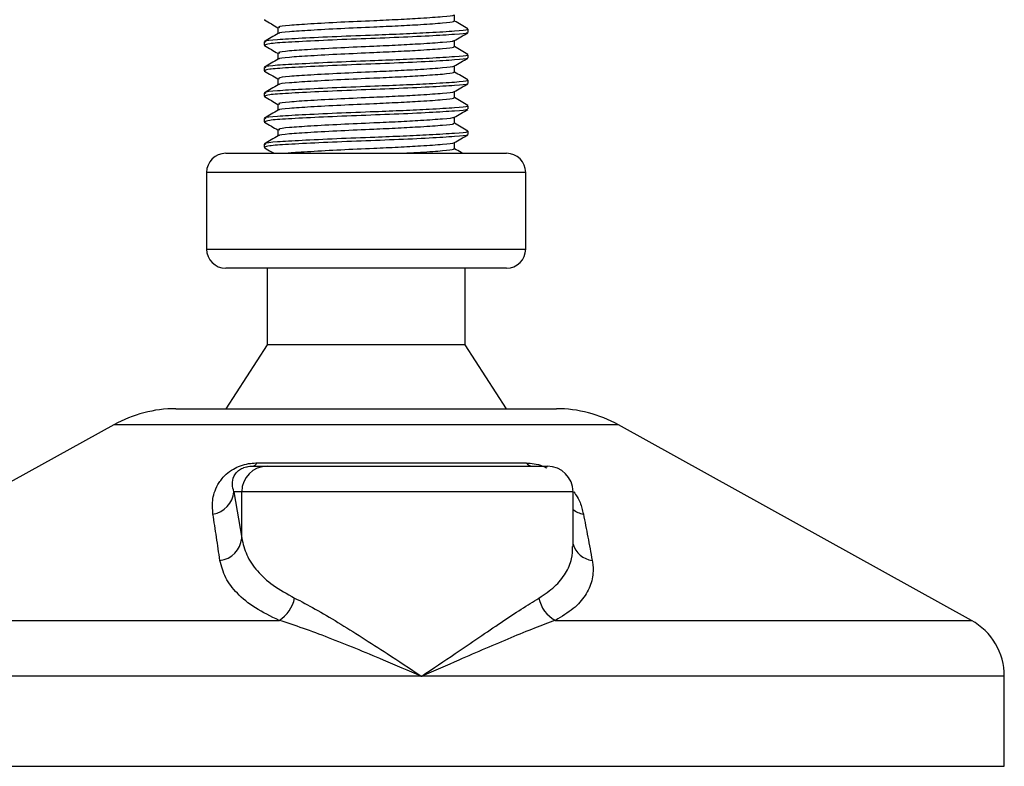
# Model space of a CAD drawing. Header units: millimetres. Extents: x 0 to 420, y 0 to 297.
# Tile 35 of 98: x 138.29 to 141.93, y 194.06 to 196.82. Entities that reach past the tile are written whole.
import ezdxf

# ---------------------------------------------------------------- set-up
doc = ezdxf.new("R2010")
doc.units = ezdxf.units.MM

msp = doc.modelspace()

# ---------------------------------------------------------------- linework, layer by layer
at = {"color": 7, "linetype": 'Continuous', "lineweight": 25}
for p, q in [((139.19829, 196.82139), (139.20147, 196.82087)), ((139.90172, 196.8163), (139.90172, 196.8393)), ((139.24884, 196.7927), (139.24884, 196.76979)), ((139.95281, 196.77504), (139.95281, 196.78684)), ((139.19776, 196.73968), (139.19776, 196.72783)), ((139.90172, 196.72192), (139.90172, 196.74492)), ((139.19829, 196.72701), (139.20147, 196.72649)), ((139.24884, 196.69832), (139.24884, 196.6754)), ((139.95281, 196.68066), (139.95281, 196.69246)), ((139.19776, 196.64529), (139.19776, 196.63345)), ((139.19829, 196.63263), (139.20147, 196.6321)), ((139.90172, 196.62754), (139.90172, 196.65054)), ((139.24884, 196.60394), (139.24884, 196.58102)), ((139.95281, 196.58628), (139.95281, 196.59808)), ((139.19776, 196.55091), (139.19776, 196.53907)), ((139.90172, 196.53315), (139.90172, 196.55616)), ((139.19829, 196.53825), (139.20147, 196.53772)), ((139.24884, 196.50956), (139.24884, 196.48664)), ((139.95281, 196.4919), (139.95281, 196.5037)), ((139.19776, 196.45653), (139.19776, 196.44469)), ((139.19829, 196.44386), (139.20147, 196.44334)), ((139.90172, 196.43877), (139.90172, 196.46178)), ((139.24884, 196.41518), (139.24884, 196.39226)), ((139.95281, 196.39752), (139.95281, 196.40932)), ((139.90172, 196.34439), (139.90172, 196.3674)), ((139.19776, 196.36215), (139.19776, 196.35031)), ((139.19829, 196.34948), (139.20147, 196.34896)), ((139.05618, 196.32808), (140.09438, 196.32808)), ((138.9854, 196.2573), (138.9854, 195.97415)), ((140.16517, 196.2573), (138.9854, 196.2573)), ((140.16517, 195.97415), (140.16517, 196.2573)), ((138.9854, 195.97415), (140.16517, 195.97415)), ((139.05814, 195.90337), (139.05618, 195.90337)), ((140.09438, 195.90337), (139.05814, 195.90337)), ((139.20955, 195.90337), (139.20955, 195.62022)), ((139.94101, 195.62022), (139.94101, 195.90337)), ((139.20955, 195.62022), (139.05618, 195.38427)), ((139.21093, 195.62022), (139.20955, 195.62022)), ((139.94101, 195.62022), (139.21093, 195.62022)), ((140.09438, 195.38427), (139.94101, 195.62022)), ((138.8714, 195.38427), (140.27917, 195.38427)), ((138.64276, 195.32518), (137.33738, 194.6022)), ((140.50781, 195.32518), (138.64276, 195.32518)), ((141.81319, 194.6022), (140.50781, 195.32518)), ((139.15518, 195.17191), (139.20954, 195.17191)), ((139.17075, 195.18373), (140.1667, 195.18373)), ((139.20954, 195.17191), (140.24578, 195.17191)), ((139.08606, 195.07753), (139.11551, 194.90605)), ((139.11551, 195.07753), (139.08606, 195.07753)), ((139.11551, 194.90605), (139.11551, 195.07753)), ((140.34016, 195.07753), (139.11551, 195.07753)), ((140.34016, 194.87539), (140.34016, 195.07753)), ((137.33738, 194.6022), (139.25342, 194.6022)), ((140.27491, 194.6022), (141.81319, 194.6022)), ((139.77987, 194.39579), (137.21574, 194.39579)), ((141.93482, 194.39579), (139.77987, 194.39579)), ((141.93482, 194.06293), (141.93482, 194.39579)), ((137.21574, 194.06293), (141.93482, 194.06293))]:
    msp.add_line(p, q, dxfattribs=at)
for centre, radius, start, end in [((139.05618, 196.2573), 0.07079, 90, 180), ((140.09438, 196.2573), 0.07079, 0, 90), ((139.05618, 195.97415), 0.07079, 180, 270), ((140.09438, 195.97415), 0.07079, 270, 0), ((138.8714, 194.91236), 0.47191, 90, 118.97971), ((140.27917, 194.91236), 0.47191, 61.02029, 90), ((139.20971, 195.0777), 0.0942, 90.1083, 180.10789), ((139.15217, 195.19204), 0.02035, 278.49257, 335.89592), ((140.19121, 195.20312), 0.03126, 218.34182, 266.79191), ((140.24578, 195.07753), 0.09438, 0, 90), ((138.99447, 195.08577), 0.09196, 279.07467, 354.85539), ((140.39654, 195.08715), 0.09396, 233.12971, 258.87121), ((139.02379, 194.91497), 0.09216, 276.94193, 354.44804), ((140.42247, 194.90864), 0.08591, 196.64517, 262.38361), ((139.18625, 194.71013), 0.12713, 301.89425, 348.4889), ((140.32881, 194.70543), 0.11645, 190.22117, 242.43176), ((141.69887, 194.39579), 0.23595, 0, 61.02029)]:
    msp.add_arc(centre, radius, start, end, dxfattribs=at)
for points, knots in [([(139.19921, 196.82085), (139.20775, 196.81591), (139.2243, 196.80633), (139.24084, 196.79675), (139.24884, 196.79211)], [0, 0, 0, 0, 0.51635581, 1, 1, 1, 1]), ([(139.89591, 196.81631), (139.89738, 196.81552), (139.90247, 196.81276), (139.86217, 196.80866), (139.78799, 196.80329), (139.69593, 196.79818), (139.59405, 196.79367), (139.47852, 196.78858), (139.36585, 196.78236), (139.28736, 196.77716), (139.24876, 196.77298), (139.25241, 196.77073), (139.25286, 196.77046)], [0, 0, 0, 0, 0.04909091, 0.17109626, 0.29616782, 0.39231299, 0.48520062, 0.60863681, 0.73550977, 0.85748287, 0.98260048, 1, 1, 1, 1]), ([(139.89726, 196.83837), (139.89761, 196.8381), (139.9005, 196.83587), (139.86112, 196.83227), (139.7882, 196.82688), (139.69588, 196.82177), (139.59408, 196.81726), (139.47845, 196.81218), (139.3661, 196.80595), (139.28647, 196.80075), (139.24719, 196.79613), (139.2529, 196.79345), (139.25442, 196.79273)], [0, 0, 0, 0, 0.0170089, 0.1395429, 0.2651564, 0.3617182, 0.4550083, 0.5789794, 0.7064021, 0.8289037, 0.9545634, 1, 1, 1, 1]), ([(139.95188, 196.78793), (139.94333, 196.79288), (139.92661, 196.80256), (139.90989, 196.81224), (139.90172, 196.81698)], [0, 0, 0, 0, 0.5112595, 1, 1, 1, 1]), ([(139.24996, 196.77043), (139.24142, 196.76548), (139.22433, 196.75558), (139.20724, 196.74569), (139.19869, 196.74074)], [0, 0, 0, 0, 0.4998987, 1, 1, 1, 1]), ([(139.94607, 196.78684), (139.94778, 196.78604), (139.95371, 196.78327), (139.90708, 196.77916), (139.82127, 196.77379), (139.7148, 196.76868), (139.597, 196.76417), (139.46331, 196.75909), (139.33335, 196.75286), (139.2413, 196.74767), (139.19589, 196.74306), (139.20244, 196.74038), (139.20416, 196.73968)], [0, 0, 0, 0, 0.0482673, 0.1669875, 0.2886879, 0.3822403, 0.4726264, 0.5927373, 0.7161886, 0.8348774, 0.9566226, 1, 1, 1, 1]), ([(139.94745, 196.77367), (139.94799, 196.77334), (139.95165, 196.77105), (139.90603, 196.76738), (139.81406, 196.76152), (139.68257, 196.75543), (139.53718, 196.75031), (139.39654, 196.74423), (139.28319, 196.73837), (139.20963, 196.73338), (139.20382, 196.72962), (139.20107, 196.72783)], [0, 0, 0, 0, 0.020946, 0.1431057, 0.2683321, 0.3948123, 0.5164381, 0.6428345, 0.7681974, 0.8902633, 1, 1, 1, 1]), ([(139.90011, 196.74399), (139.90865, 196.74893), (139.92573, 196.75883), (139.94281, 196.76872), (139.95136, 196.77366)], [0, 0, 0, 0, 0.4999098, 1, 1, 1, 1]), ([(139.89726, 196.74399), (139.89761, 196.74372), (139.9005, 196.74149), (139.86112, 196.73789), (139.7882, 196.7325), (139.69588, 196.72739), (139.59408, 196.72288), (139.47845, 196.7178), (139.3661, 196.71157), (139.28647, 196.70637), (139.24719, 196.70175), (139.2529, 196.69907), (139.25442, 196.69835)], [0, 0, 0, 0, 0.0170089, 0.1395429, 0.2651564, 0.3617182, 0.4550083, 0.5789794, 0.7064021, 0.8289037, 0.9545634, 1, 1, 1, 1]), ([(139.19921, 196.72647), (139.20775, 196.72153), (139.2243, 196.71195), (139.24084, 196.70237), (139.24884, 196.69773)], [0, 0, 0, 0, 0.5163558, 1, 1, 1, 1]), ([(139.89591, 196.72193), (139.89738, 196.72114), (139.90247, 196.71838), (139.86217, 196.71428), (139.78799, 196.7089), (139.69593, 196.7038), (139.59405, 196.69928), (139.47852, 196.6942), (139.36585, 196.68798), (139.28736, 196.68278), (139.24876, 196.6786), (139.25241, 196.67635), (139.25286, 196.67608)], [0, 0, 0, 0, 0.0490909, 0.1710963, 0.2961678, 0.392313, 0.4852006, 0.6086368, 0.7355098, 0.8574829, 0.9826005, 1, 1, 1, 1]), ([(139.95188, 196.69355), (139.94333, 196.6985), (139.92661, 196.70818), (139.90989, 196.71786), (139.90172, 196.72259)], [0, 0, 0, 0, 0.5112595, 1, 1, 1, 1]), ([(139.24996, 196.67605), (139.24142, 196.6711), (139.22433, 196.6612), (139.20724, 196.65131), (139.19869, 196.64636)], [0, 0, 0, 0, 0.4998987, 1, 1, 1, 1]), ([(139.94607, 196.69246), (139.94778, 196.69166), (139.95371, 196.68889), (139.90708, 196.68478), (139.82127, 196.67941), (139.7148, 196.6743), (139.597, 196.66979), (139.46331, 196.66471), (139.33335, 196.65848), (139.2413, 196.65328), (139.19589, 196.64867), (139.20244, 196.646), (139.20416, 196.64529)], [0, 0, 0, 0, 0.0482673, 0.1669875, 0.2886879, 0.3822403, 0.4726264, 0.5927373, 0.7161886, 0.8348774, 0.9566226, 1, 1, 1, 1]), ([(139.94745, 196.67929), (139.94799, 196.67896), (139.95165, 196.67667), (139.90603, 196.673), (139.81406, 196.66714), (139.68257, 196.66104), (139.53718, 196.65593), (139.39654, 196.64984), (139.28319, 196.64399), (139.20963, 196.639), (139.20382, 196.63524), (139.20107, 196.63345)], [0, 0, 0, 0, 0.020946, 0.1431057, 0.2683321, 0.3948123, 0.5164381, 0.6428345, 0.7681974, 0.8902633, 1, 1, 1, 1]), ([(139.90011, 196.64961), (139.90865, 196.65455), (139.92573, 196.66445), (139.94281, 196.67434), (139.95136, 196.67928)], [0, 0, 0, 0, 0.4999098, 1, 1, 1, 1]), ([(139.19921, 196.63209), (139.20775, 196.62715), (139.2243, 196.61757), (139.24084, 196.60798), (139.24884, 196.60335)], [0, 0, 0, 0, 0.5163558, 1, 1, 1, 1]), ([(139.89591, 196.62755), (139.89738, 196.62676), (139.90247, 196.62399), (139.86217, 196.6199), (139.78799, 196.61452), (139.69593, 196.60941), (139.59405, 196.6049), (139.47852, 196.59982), (139.36585, 196.5936), (139.28736, 196.5884), (139.24876, 196.58422), (139.25241, 196.58197), (139.25286, 196.58169)], [0, 0, 0, 0, 0.0490909, 0.1710963, 0.2961678, 0.392313, 0.4852006, 0.6086368, 0.7355098, 0.8574829, 0.9826005, 1, 1, 1, 1]), ([(139.89726, 196.64961), (139.89761, 196.64934), (139.9005, 196.64711), (139.86112, 196.64351), (139.7882, 196.63811), (139.69588, 196.63301), (139.59408, 196.6285), (139.47845, 196.62342), (139.3661, 196.61719), (139.28647, 196.61199), (139.24719, 196.60737), (139.2529, 196.60469), (139.25442, 196.60397)], [0, 0, 0, 0, 0.0170089, 0.1395429, 0.2651564, 0.3617182, 0.4550083, 0.5789794, 0.7064021, 0.8289037, 0.9545634, 1, 1, 1, 1]), ([(139.95188, 196.59917), (139.94333, 196.60412), (139.92661, 196.6138), (139.90989, 196.62348), (139.90172, 196.62821)], [0, 0, 0, 0, 0.5112595, 1, 1, 1, 1]), ([(139.94607, 196.59808), (139.94778, 196.59728), (139.95371, 196.59451), (139.90708, 196.5904), (139.82127, 196.58503), (139.7148, 196.57992), (139.597, 196.57541), (139.46331, 196.57033), (139.33335, 196.5641), (139.2413, 196.5589), (139.19589, 196.55429), (139.20244, 196.55162), (139.20416, 196.55091)], [0, 0, 0, 0, 0.0482673, 0.1669875, 0.2886879, 0.3822403, 0.4726264, 0.5927373, 0.7161886, 0.8348774, 0.9566226, 1, 1, 1, 1]), ([(139.94745, 196.58491), (139.94799, 196.58458), (139.95165, 196.58228), (139.90603, 196.57862), (139.81406, 196.57275), (139.68257, 196.56666), (139.53718, 196.56155), (139.39654, 196.55546), (139.28319, 196.54961), (139.20963, 196.54462), (139.20382, 196.54085), (139.20107, 196.53907)], [0, 0, 0, 0, 0.020946, 0.1431057, 0.2683321, 0.3948123, 0.5164381, 0.6428345, 0.7681974, 0.8902633, 1, 1, 1, 1]), ([(139.90011, 196.55522), (139.90865, 196.56017), (139.92573, 196.57007), (139.94281, 196.57995), (139.95136, 196.5849)], [0, 0, 0, 0, 0.4999098, 1, 1, 1, 1]), ([(139.24996, 196.58167), (139.24142, 196.57672), (139.22433, 196.56682), (139.20724, 196.55693), (139.19869, 196.55198)], [0, 0, 0, 0, 0.4998987, 1, 1, 1, 1]), ([(139.89726, 196.55523), (139.89761, 196.55496), (139.9005, 196.55273), (139.86112, 196.54912), (139.7882, 196.54373), (139.69588, 196.53863), (139.59408, 196.53412), (139.47845, 196.52903), (139.3661, 196.52281), (139.28647, 196.51761), (139.24719, 196.51299), (139.2529, 196.5103), (139.25442, 196.50959)], [0, 0, 0, 0, 0.0170089, 0.1395429, 0.2651564, 0.3617182, 0.4550083, 0.5789794, 0.7064021, 0.8289037, 0.9545634, 1, 1, 1, 1]), ([(139.19921, 196.53771), (139.20775, 196.53276), (139.2243, 196.52319), (139.24084, 196.5136), (139.24884, 196.50897)], [0, 0, 0, 0, 0.5163558, 1, 1, 1, 1]), ([(139.89591, 196.53317), (139.89738, 196.53237), (139.90247, 196.52961), (139.86217, 196.52551), (139.78799, 196.52014), (139.69593, 196.51503), (139.59405, 196.51052), (139.47852, 196.50544), (139.36585, 196.49921), (139.28736, 196.49401), (139.24876, 196.48983), (139.25241, 196.48759), (139.25286, 196.48731)], [0, 0, 0, 0, 0.0490909, 0.1710963, 0.2961678, 0.392313, 0.4852006, 0.6086368, 0.7355098, 0.8574829, 0.9826005, 1, 1, 1, 1]), ([(139.95188, 196.50479), (139.94333, 196.50974), (139.92661, 196.51941), (139.90989, 196.5291), (139.90172, 196.53383)], [0, 0, 0, 0, 0.5112595, 1, 1, 1, 1]), ([(139.24996, 196.48729), (139.24142, 196.48234), (139.22433, 196.47244), (139.20724, 196.46255), (139.19869, 196.4576)], [0, 0, 0, 0, 0.49989867, 1, 1, 1, 1]), ([(139.94607, 196.5037), (139.94778, 196.5029), (139.95371, 196.50013), (139.90708, 196.49602), (139.82127, 196.49065), (139.7148, 196.48554), (139.597, 196.48103), (139.46331, 196.47594), (139.33335, 196.46972), (139.2413, 196.46452), (139.19589, 196.45991), (139.20244, 196.45723), (139.20416, 196.45653)], [0, 0, 0, 0, 0.0482673, 0.1669875, 0.2886879, 0.3822403, 0.4726264, 0.5927373, 0.7161886, 0.8348774, 0.9566226, 1, 1, 1, 1]), ([(139.94745, 196.49053), (139.94799, 196.49019), (139.95165, 196.4879), (139.90603, 196.48423), (139.81406, 196.47837), (139.68257, 196.47228), (139.53718, 196.46716), (139.39654, 196.46108), (139.28319, 196.45523), (139.20963, 196.45024), (139.20382, 196.44647), (139.20107, 196.44469)], [0, 0, 0, 0, 0.020946, 0.1431057, 0.2683321, 0.3948123, 0.5164381, 0.6428345, 0.7681974, 0.8902633, 1, 1, 1, 1]), ([(139.90011, 196.46084), (139.90865, 196.46579), (139.92573, 196.47568), (139.94281, 196.48557), (139.95136, 196.49052)], [0, 0, 0, 0, 0.4999098, 1, 1, 1, 1]), ([(139.19921, 196.44333), (139.20775, 196.43838), (139.2243, 196.4288), (139.24084, 196.41922), (139.24884, 196.41459)], [0, 0, 0, 0, 0.5163558, 1, 1, 1, 1]), ([(139.89726, 196.46084), (139.89761, 196.46057), (139.9005, 196.45835), (139.86112, 196.45474), (139.7882, 196.44935), (139.69588, 196.44425), (139.59408, 196.43973), (139.47845, 196.43465), (139.3661, 196.42843), (139.28647, 196.42323), (139.24719, 196.41861), (139.2529, 196.41592), (139.25442, 196.41521)], [0, 0, 0, 0, 0.0170089, 0.1395429, 0.2651564, 0.3617182, 0.4550083, 0.5789794, 0.7064021, 0.8289037, 0.9545634, 1, 1, 1, 1]), ([(139.95188, 196.41041), (139.94333, 196.41535), (139.92661, 196.42503), (139.90989, 196.43472), (139.90172, 196.43945)], [0, 0, 0, 0, 0.5112595, 1, 1, 1, 1]), ([(139.94607, 196.40932), (139.94778, 196.40851), (139.95371, 196.40574), (139.90708, 196.40164), (139.82127, 196.39626), (139.7148, 196.39116), (139.597, 196.38665), (139.46331, 196.38156), (139.33335, 196.37534), (139.2413, 196.37014), (139.19589, 196.36553), (139.20244, 196.36285), (139.20416, 196.36215)], [0, 0, 0, 0, 0.0482673, 0.1669875, 0.2886879, 0.3822403, 0.4726264, 0.5927373, 0.7161886, 0.8348774, 0.9566226, 1, 1, 1, 1]), ([(139.89591, 196.43879), (139.89738, 196.43799), (139.90247, 196.43523), (139.86217, 196.43113), (139.78799, 196.42576), (139.69593, 196.42065), (139.59405, 196.41614), (139.47852, 196.41106), (139.36585, 196.40483), (139.28736, 196.39963), (139.24876, 196.39545), (139.25241, 196.3932), (139.25286, 196.39293)], [0, 0, 0, 0, 0.04909091, 0.17109626, 0.29616782, 0.39231299, 0.48520062, 0.60863681, 0.73550977, 0.85748287, 0.98260048, 1, 1, 1, 1]), ([(139.24996, 196.39291), (139.24142, 196.38796), (139.22433, 196.37806), (139.20724, 196.36816), (139.19869, 196.36322)], [0, 0, 0, 0, 0.4998987, 1, 1, 1, 1]), ([(139.94745, 196.39615), (139.94799, 196.39581), (139.95165, 196.39352), (139.90603, 196.38985), (139.81406, 196.38399), (139.68257, 196.3779), (139.53718, 196.37278), (139.39654, 196.3667), (139.28319, 196.36084), (139.20963, 196.35586), (139.20382, 196.35209), (139.20107, 196.35031)], [0, 0, 0, 0, 0.020946, 0.1431057, 0.2683321, 0.3948123, 0.5164381, 0.6428345, 0.7681974, 0.8902633, 1, 1, 1, 1]), ([(139.89726, 196.36646), (139.89761, 196.36619), (139.9005, 196.36397), (139.86112, 196.36036), (139.78822, 196.35497), (139.69584, 196.34987), (139.59425, 196.34535), (139.47756, 196.34028), (139.36944, 196.33402), (139.30243, 196.33044), (139.28861, 196.32832), (139.2871, 196.32808)], [0, 0, 0, 0, 0.020155, 0.1653535, 0.314201, 0.4286233, 0.5391689, 0.6860702, 0.8370616, 0.9822217, 1, 1, 1, 1]), ([(139.90011, 196.36646), (139.90865, 196.37141), (139.92573, 196.3813), (139.94281, 196.39119), (139.95136, 196.39614)], [0, 0, 0, 0, 0.4999098, 1, 1, 1, 1]), ([(139.19921, 196.34895), (139.20775, 196.344), (139.21977, 196.33705), (139.23178, 196.33009), (139.23524, 196.32808)], [0, 0, 0, 0, 0.7112717, 1, 1, 1, 1]), ([(139.89591, 196.3444), (139.89739, 196.34361), (139.90251, 196.34085), (139.86164, 196.33676), (139.79761, 196.33194), (139.74303, 196.32902), (139.72558, 196.32808)], [0, 0, 0, 0, 0.13829699, 0.48200567, 0.83435232, 1, 1, 1, 1]), ([(139.93105, 196.32808), (139.92945, 196.32901), (139.91967, 196.33467), (139.90989, 196.34034), (139.90172, 196.34507)], [0, 0, 0, 0, 0.16418476, 1, 1, 1, 1]), ([(139.00897, 194.99496), (139.00742, 195.01375), (139.00434, 195.05122), (139.02272, 195.10143), (139.05246, 195.13887), (139.08079, 195.16026), (139.10973, 195.1741), (139.1395, 195.18192), (139.16004, 195.18367), (139.1698, 195.18372), (139.17075, 195.18373)], [0, 0, 0, 0, 0.2791688, 0.5566156, 0.6991027, 0.7915598, 0.8614835, 0.9308082, 0.9932657, 1, 1, 1, 1]), ([(139.08606, 195.07753), (139.08365, 195.08664), (139.07882, 195.10496), (139.08257, 195.12949), (139.09485, 195.1486), (139.10692, 195.15884), (139.1172, 195.16425), (139.12476, 195.16723), (139.13161, 195.16927), (139.14084, 195.17108), (139.14794, 195.17174), (139.15297, 195.1719), (139.15467, 195.17191), (139.15518, 195.17191)], [0, 0, 0, 0, 0.3126385, 0.6283409, 0.7723225, 0.8532102, 0.8895986, 0.904004, 0.9304919, 0.9491875, 0.9821779, 0.994635, 1, 1, 1, 1]), ([(140.1667, 195.18373), (140.1764, 195.18323), (140.19598, 195.18222), (140.22402, 195.17476), (140.23864, 195.16788), (140.24386, 195.16542)], [0, 0, 0, 0, 0.38733, 0.7811573, 1, 1, 1, 1]), ([(140.34308, 195.0771), (140.34755, 195.07078), (140.3621, 195.05022), (140.37169, 195.02301), (140.37664, 195.0023), (140.3784, 194.99496)], [0, 0, 0, 0, 0.2227088, 0.7244469, 1, 1, 1, 1]), ([(139.03493, 194.82349), (139.03056, 194.85223), (139.0218, 194.90997), (139.01326, 194.96655), (139.00897, 194.99496)], [0, 0, 0, 0, 0.497852, 1, 1, 1, 1]), ([(140.3784, 194.99496), (140.38391, 194.9668), (140.39497, 194.91022), (140.4057, 194.85248), (140.41109, 194.82349)], [0, 0, 0, 0, 0.4978543, 1, 1, 1, 1]), ([(139.11551, 194.90605), (139.12041, 194.88516), (139.13032, 194.84282), (139.17031, 194.78459), (139.22811, 194.73029), (139.28295, 194.70011), (139.31082, 194.68476)], [0, 0, 0, 0, 0.2465936, 0.4996913, 0.7457356, 1, 1, 1, 1]), ([(140.21421, 194.68476), (140.23457, 194.69847), (140.27592, 194.72628), (140.3148, 194.77559), (140.33735, 194.82541), (140.33826, 194.86001), (140.33866, 194.87539)], [0, 0, 0, 0, 0.259926, 0.5276701, 0.789907, 1, 1, 1, 1]), ([(139.25342, 194.6022), (139.22305, 194.61697), (139.16122, 194.64705), (139.09654, 194.70078), (139.05116, 194.75962), (139.04039, 194.802), (139.03493, 194.82349)], [0, 0, 0, 0, 0.2463531, 0.5014676, 0.7472632, 1, 1, 1, 1]), ([(140.41109, 194.82349), (140.41202, 194.81749), (140.41603, 194.79178), (140.41256, 194.74741), (140.38833, 194.69379), (140.34453, 194.64411), (140.29834, 194.61631), (140.27491, 194.6022)], [0, 0, 0, 0, 0.0699949, 0.2998887, 0.53536, 0.7642956, 1, 1, 1, 1]), ([(139.31082, 194.68476), (139.33584, 194.67178), (139.3866, 194.64546), (139.47111, 194.5951), (139.56046, 194.53946), (139.66371, 194.47287), (139.73751, 194.42406), (139.77951, 194.39603), (139.77987, 194.39579)], [0, 0, 0, 0, 0.1790938, 0.3632907, 0.5505087, 0.7413645, 0.9977537, 1, 1, 1, 1]), ([(139.77987, 194.39579), (139.78024, 194.39603), (139.82223, 194.42406), (139.89443, 194.47267), (139.99257, 194.53929), (140.07461, 194.59469), (140.15017, 194.64527), (140.19287, 194.67161), (140.21421, 194.68476)], [0, 0, 0, 0, 0.0022463, 0.2586377, 0.4477168, 0.6367116, 0.818473, 1, 1, 1, 1]), ([(139.77987, 194.39579), (139.77947, 194.39596), (139.73286, 194.41599), (139.6171, 194.46539), (139.46987, 194.52557), (139.34173, 194.57386), (139.28304, 194.5927), (139.25342, 194.6022)], [0, 0, 0, 0, 0.0022151, 0.258094, 0.6355, 0.8160594, 1, 1, 1, 1]), ([(140.27491, 194.6022), (140.2495, 194.59289), (140.19815, 194.57408), (140.08119, 194.52583), (139.94096, 194.46539), (139.82689, 194.41599), (139.78027, 194.39596), (139.77987, 194.39579)], [0, 0, 0, 0, 0.1804148, 0.3645009, 0.7419063, 0.9977849, 1, 1, 1, 1])]:
    msp.add_open_spline(points, degree=3, knots=knots, dxfattribs=at)

doc.saveas('drawing.dxf')
